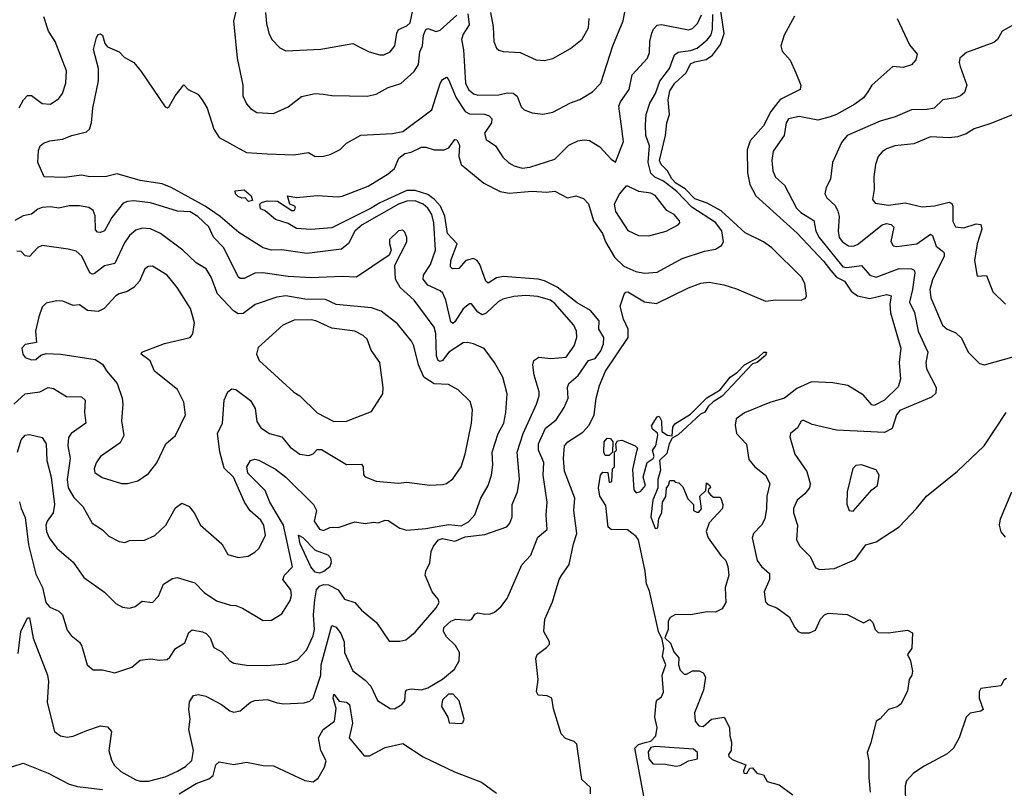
# Model space of a CAD drawing. Extents: x 1552294 to 1694791, y 811929 to 917222.
# Tile 85 of 256: x 1591088 to 1595810, y 855073 to 858760. Entities that reach past the tile are written whole.
import ezdxf

# ---------------------------------------------------------------- set-up
doc = ezdxf.new("R2010")
doc.units = 0

msp = doc.modelspace()

# ---------------------------------------------------------------- linework, layer by layer
at = {"layer": '0CON10XD'}
for points in [[(1593825, 855046), (1593825, 855076.2), (1593784, 855115), (1593759.2, 855285), (1593747.4, 855297.4), (1593705, 855312.7), (1593684, 855335), (1593648.2, 855455), (1593640, 855505), (1593616.8, 855516.8), (1593575, 855520), (1593566.2, 855535), (1593574, 855595), (1593563.9, 855696.1), (1593570, 855715), (1593615, 855748), (1593628, 855765), (1593628.8, 855775), (1593601.4, 855825), (1593605.7, 855885), (1593642.3, 855967.7), (1593674.4, 856075), (1593686.5, 856093.5), (1593722.9, 856147.1), (1593743.4, 856245), (1593760.2, 856295), (1593745.3, 856405), (1593750.8, 856465), (1593701.2, 856595), (1593696.2, 856655), (1593700.4, 856715), (1593716.5, 856735), (1593789.2, 856780.8), (1593819.6, 856815), (1593842.8, 856865), (1593851.9, 856945), (1593868.4, 857005), (1593896.8, 857073.2), (1594006.2, 857235), (1594006.7, 857275), (1593983.8, 857323.8), (1593967.6, 857385), (1593986.2, 857443.8), (1593995, 857453.3), (1594005, 857454.2), (1594085, 857405.8), (1594142.1, 857397.9), (1594295, 857473.2), (1594355, 857495.5), (1594395, 857500.8), (1594465, 857487.7), (1594525, 857468.8), (1594665, 857408.9), (1594713.5, 857416.5), (1594835, 857414.7), (1594855.8, 857424.2), (1594860.9, 857435), (1594852.4, 857495), (1594837.3, 857525), (1594695, 857665.7), (1594655, 857694), (1594567.3, 857737.3), (1594452.4, 857842.4), (1594385, 857879.9), (1594325, 857900.1), (1594279, 857949), (1594234.4, 857975), (1594215.7, 857995.7), (1594194.1, 858034.1), (1594163.5, 858065), (1594155.8, 858085), (1594185.3, 858205), (1594191.6, 858265), (1594204.8, 858305.2), (1594197, 858375), (1594205, 858417.9), (1594229.1, 858455), (1594283.8, 858505), (1594305, 858547.6), (1594325, 858558), (1594380.5, 858569.5), (1594409.9, 858590.1), (1594449.2, 858640.8), (1594466.6, 858693.4), (1594431.7, 858931.7)], [(1592138.3, 858855), (1592112.7, 858755), (1592130.9, 858575), (1592158.1, 858445), (1592158.6, 858395), (1592175.6, 858355.6), (1592195, 858334), (1592224.6, 858314.6), (1592305, 858310.6), (1592375, 858342.2), (1592438.8, 858391.2), (1592505, 858405.4), (1592542.8, 858402.8), (1592585, 858395.6), (1592755, 858393.6), (1592797, 858403), (1592855, 858434.4), (1592915, 858454.4), (1592979.2, 858510.8), (1593000, 858545), (1593006.8, 858605), (1593020.3, 858635), (1593023.9, 858685), (1593035, 858712.2), (1593045, 858718.2), (1593085, 858703.5), (1593105, 858709.2), (1593185, 858781.8)], [(1593237.2, 858787.2), (1593242.9, 858735), (1593215, 858690.5), (1593206.4, 858665), (1593216.2, 858615), (1593225.2, 858455.2), (1593239.7, 858425), (1593263.6, 858403.6), (1593285, 858397.1), (1593385, 858398.6), (1593425, 858408.8), (1593455, 858407.7), (1593473.4, 858393.4), (1593492.4, 858342.4), (1593507, 858327), (1593545, 858312.7), (1593596.9, 858306.9), (1593645, 858316.9), (1593729.5, 858360.5), (1593773.8, 858376.2), (1593835, 858414.4), (1593874.7, 858455.3), (1593932.9, 858635), (1593981.5, 858755), (1594003.3, 858865)], [(1593319.1, 856290.9), (1593423.3, 856326.7), (1593439.1, 856345), (1593449.1, 856375), (1593449.6, 856435), (1593474.6, 856495.4), (1593484.6, 856555.4), (1593473.2, 856685), (1593501.9, 856775), (1593567.1, 856915), (1593579.6, 856955), (1593579.6, 856975), (1593555.8, 857055), (1593548.9, 857105), (1593553.5, 857125), (1593578.2, 857141.8), (1593635, 857134.1), (1593708.3, 857141.7), (1593747.1, 857195), (1593760, 857235), (1593758, 857265), (1593744.7, 857295), (1593655, 857399.1), (1593633.5, 857415), (1593572.4, 857432.4), (1593515, 857436.5), (1593457.7, 857432.3), (1593405, 857419.5), (1593382.8, 857407.2), (1593325, 857352), (1593305, 857343.9), (1593285, 857357.1), (1593255, 857396.5), (1593245, 857397.3), (1593215, 857373.1), (1593175, 857310.9), (1593165, 857303.1), (1593155, 857310.8), (1593131.3, 857415), (1593117.6, 857447.6), (1593105, 857460), (1593045.8, 857485.8), (1593023.2, 857515), (1593024.7, 857535), (1593058.3, 857585), (1593082.1, 857655), (1593074.1, 857785), (1593064, 857825), (1593045.7, 857855), (1593022.2, 857875), (1592985, 857890.9), (1592945, 857889.8), (1592905, 857875.7), (1592729.7, 857775), (1592695.9, 857745), (1592665, 857685.5), (1592631.1, 857658.9), (1592465, 857638.8), (1592345.2, 857655.2), (1592295, 857654.3), (1592255, 857665.4), (1592139.2, 857739.2), (1592048.7, 857815), (1591977.8, 857865), (1591815, 857954.3), (1591771.8, 857971.8), (1591665, 857988.9), (1591555, 858020.8), (1591505, 858007.3), (1591425, 858006.6), (1591385, 858013.4), (1591303.5, 858003.5), (1591205, 858006.2), (1591174.4, 858075), (1591178.4, 858131.6), (1591185.8, 858154.2), (1591202.6, 858167.4), (1591232, 858178), (1591293.5, 858186.5), (1591338.8, 858205), (1591408, 858222), (1591422.5, 858235), (1591433.1, 858265), (1591439.1, 858335), (1591466.6, 858466.6), (1591465.5, 858525.5), (1591442.7, 858617.3), (1591457.1, 858675), (1591465, 858688.8), (1591475, 858692.5), (1591485.7, 858685), (1591496, 858645), (1591509.4, 858629.4), (1591565, 858605.8), (1591589.7, 858579.7), (1591635, 858553.8), (1591670.7, 858510.7), (1591785, 858341.2), (1591795, 858336.7), (1591805, 858343.3), (1591833.3, 858395), (1591875, 858447.5), (1591896.7, 858425), (1591941.8, 858401.8), (1591963.5, 858375), (1591987.3, 858335), (1592018.2, 858235), (1592044.7, 858194.7), (1592175, 858122.5), (1592275, 858116.7), (1592402.1, 858112.1), (1592472.7, 858122.7), (1592505, 858104.3), (1592545, 858105.7), (1592576.6, 858113.4), (1592625, 858137.5), (1592655, 858167.5), (1592724.7, 858205.3), (1592875, 858214.3), (1592925, 858223.3), (1593065, 858328), (1593105, 858453.8), (1593115, 858473.3), (1593135, 858483.3), (1593145, 858472.5), (1593180.6, 858385), (1593225, 858319.4), (1593245, 858308.8), (1593317.4, 858307.4), (1593338.8, 858298.8), (1593352.7, 858285), (1593351.1, 858265), (1593316.5, 858215), (1593324.3, 858185), (1593370, 858155), (1593405, 858100), (1593433.1, 858073.1), (1593458.5, 858058.5), (1593497.7, 858047.7), (1593535, 858052.8), (1593655, 858090), (1593721.7, 858158.3), (1593765, 858178.1), (1593795, 858183.5), (1593820.2, 858180.2), (1593870.7, 858150.7), (1593925, 858090), (1593945, 858076.7), (1593983.1, 858175), (1593960.9, 858345), (1593968.7, 858365), (1594011.2, 858425), (1594024.6, 858495), (1594098.5, 858575), (1594108, 858602), (1594110.5, 858655), (1594120, 858695), (1594128.2, 858715), (1594145, 858732.9), (1594165, 858737.5), (1594295, 858710.9), (1594315, 858717.8), (1594339, 858741), (1594357, 858783)], [(1592495, 855506), (1592531.4, 855615), (1592534.5, 855664.5), (1592585, 855854.4), (1592605, 855846.2), (1592628.2, 855815), (1592644.6, 855775), (1592646.1, 855725), (1592685.9, 855635.9), (1592745, 855591.2), (1592772.4, 855562.4), (1592804.2, 855495), (1592865, 855455.7), (1592885, 855453.5), (1592920, 855475), (1592935, 855492.9), (1592937.5, 855535), (1592944.3, 855545.7), (1592965, 855550), (1593015, 855546.1), (1593045.8, 855554.2), (1593115, 855597.3), (1593172.9, 855645), (1593195.7, 855685), (1593196.5, 855725), (1593178.2, 855758.2), (1593135, 855798.8), (1593121.1, 855825), (1593122.7, 855845), (1593155, 855874.4), (1593180, 855885), (1593245, 855879.4), (1593255.8, 855885), (1593270.9, 855909.1), (1593285, 855915.4), (1593317.9, 855907.9), (1593345, 855909.2), (1593365, 855917.5), (1593395, 855943.3), (1593425, 855983.1), (1593496, 856145), (1593538.5, 856191.5), (1593572.3, 856277.7), (1593617.3, 856315), (1593613.2, 856385), (1593617.5, 856445), (1593598.2, 856575), (1593601.1, 856635), (1593575.3, 856695), (1593576.2, 856725), (1593610.2, 856799.8), (1593659.9, 856840.1), (1593699.8, 856900.2), (1593718.1, 856945), (1593714.2, 856995), (1593721.2, 857015), (1593766.8, 857053.2), (1593815, 857125.7), (1593848.1, 857135), (1593875, 857171.4), (1593887.1, 857205), (1593888.6, 857235), (1593865.3, 857275.3), (1593866.7, 857315), (1593825.6, 857365), (1593761.4, 857401.4), (1593665, 857476.4), (1593605, 857506.6), (1593575, 857515.5), (1593407.2, 857527.2), (1593375, 857521.2), (1593335, 857496.4), (1593323.5, 857505), (1593295, 857585.6), (1593281.5, 857605), (1593265, 857614.6), (1593226.9, 857605), (1593193.6, 857566.4), (1593164, 857565), (1593154.5, 857575), (1593154.8, 857605), (1593186.3, 857685), (1593139.7, 857735), (1593127.1, 857817.1), (1593105.7, 857865.7), (1593077.6, 857897.6), (1593045, 857920.5), (1592985, 857940.9), (1592945, 857939.7), (1592815, 857881.2), (1592774.2, 857855.8), (1592585, 857761.6), (1592483.6, 857753.6), (1592415, 857758.6), (1592375, 857782), (1592315, 857802), (1592265, 857842.5), (1592242.3, 857852.3), (1592240, 857875), (1592247.5, 857882.5), (1592275, 857891.2), (1592325, 857890), (1592392.5, 857845), (1592405, 857844.5), (1592410.5, 857855), (1592407.5, 857865), (1592384.2, 857874.2), (1592372.5, 857915), (1592415, 857906.7), (1592515, 857916.4), (1592615, 857909.3), (1592635, 857912.9), (1592758.8, 857961.2), (1592855, 858020), (1592885, 858046.2), (1592906.7, 858095), (1592935, 858117.4), (1592965, 858123.8), (1593015, 858148.9), (1593035, 858148.5), (1593075, 858134.8), (1593123.7, 858136.3), (1593145.2, 858144.8), (1593175, 858185.8), (1593185, 858182.9), (1593197.6, 858157.6), (1593193.2, 858103.2), (1593205.6, 858065.6), (1593313.6, 857975), (1593391.4, 857935), (1593435, 857927.1), (1593545, 857936.6), (1593615, 857932.5), (1593655, 857936.7), (1593714.2, 857905.8), (1593755, 857914.4), (1593791.7, 857901.7), (1593815, 857876), (1593840.3, 857795), (1593882.8, 857735), (1593897.2, 857695), (1593940.4, 857620.4), (1593985, 857577.5), (1594042.3, 857552.3), (1594085, 857543.2), (1594145, 857549.2), (1594265.3, 857614.7), (1594371.3, 857648.7), (1594425, 857658.8), (1594453.9, 857676.1), (1594462.7, 857695), (1594455, 857747.1), (1594425, 857786.7), (1594310.9, 857860.9), (1594239, 857935), (1594175, 857985.5), (1594133.2, 858005), (1594115, 858023.1), (1594102.6, 858075), (1594107.8, 858155), (1594091.1, 858205), (1594088.6, 858255), (1594091.6, 858305), (1594110, 858360), (1594136.6, 858405), (1594158, 858465), (1594204, 858525), (1594228.7, 858591.3), (1594245.3, 858604.7), (1594305, 858611.6), (1594337.1, 858622.9), (1594385, 858662.6), (1594403.5, 858686.5), (1594410.2, 858715), (1594412, 858785)], [(1592266.7, 858795), (1592272.1, 858742.1), (1592283.2, 858695), (1592297.9, 858665), (1592335.7, 858625), (1592365, 858610.8), (1592532.2, 858617.8), (1592685, 858645.5), (1592725.4, 858625.4), (1592763.3, 858605), (1592815, 858590.5), (1592835, 858591.5), (1592865, 858605.6), (1592887.5, 858635), (1592896.6, 858695), (1592905, 858713.1), (1592945, 858730.4), (1592960.3, 858745), (1592973.9, 858806.1)], [(1593345.9, 858795), (1593359.2, 858725), (1593362.2, 858655), (1593375, 858623.3), (1593385, 858613.8), (1593406.9, 858606.9), (1593487.7, 858602.3), (1593565, 858567.1), (1593605, 858564.3), (1593645, 858572.9), (1593728.7, 858621.3), (1593785, 858666), (1593815, 858720), (1593818.6, 858765)], [(1591085, 858336.7), (1591105.6, 858375), (1591125, 858395.8), (1591145, 858395.7), (1591195, 858357.1), (1591235, 858354.2), (1591275, 858382), (1591292.9, 858405), (1591308.9, 858455), (1591311.8, 858515), (1591257.8, 858655), (1591226.1, 858705), (1591203.4, 858773.4)], [(1594802.8, 858777.2), (1594753.9, 858686.1), (1594738.1, 858635), (1594745, 858609.4), (1594782.2, 858565), (1594810, 858505), (1594833.8, 858445), (1594831.2, 858425), (1594735, 858376.2), (1594690.7, 858319.3), (1594655, 858250.8), (1594590.5, 858179.5), (1594576.2, 858135), (1594578.8, 858025), (1594589.8, 857969.8), (1594618.5, 857915), (1594816.6, 857736.6), (1594945, 857600), (1594977.3, 857557.3), (1595005, 857525.4), (1595042.6, 857505), (1595075, 857456.9), (1595105, 857435.6), (1595165, 857421.9), (1595245, 857442.3), (1595266.5, 857435), (1595260, 857395), (1595263.9, 857353.9), (1595314.2, 857185), (1595305.2, 857115), (1595312.2, 857035), (1595301.2, 856998.8), (1595235, 856934.2), (1595185, 856908.8), (1595175, 856911.6), (1595135, 856958), (1595060, 857005), (1594987.3, 857017.3), (1594885, 857022.5), (1594815, 856990.6), (1594755, 856944.3), (1594685, 856923.1), (1594564.3, 856874.3), (1594524.6, 856845), (1594519.7, 856815), (1594525.3, 856775.3), (1594573.1, 856723.1), (1594585, 856650.6), (1594613.8, 856615), (1594664.4, 856574.4), (1594684.7, 856535), (1594670.6, 856475), (1594669.8, 856415), (1594661.1, 856365), (1594644.8, 856335.2), (1594606.5, 856295), (1594600, 856275), (1594623.9, 856165), (1594645, 856136.5), (1594683.2, 856103.2), (1594683.1, 856075), (1594658.8, 856015), (1594665, 855967.5), (1594676, 855955), (1594718.6, 855938.6), (1594777.5, 855895), (1594805, 855843.8), (1594821.2, 855825), (1594835, 855819.2), (1594875, 855818.8), (1594905, 855830.8), (1594928.1, 855885), (1594947.2, 855905), (1594965, 855913.5), (1595056.1, 855906.1), (1595135, 855866.2), (1595165, 855883.3), (1595178.9, 855868.9), (1595190, 855835), (1595205, 855820.8), (1595255, 855819.4), (1595345, 855832), (1595368.8, 855818.8), (1595365.8, 855745), (1595346.2, 855715), (1595360, 855685), (1595370, 855635), (1595366.7, 855615), (1595353.3, 855595), (1595345, 855540), (1595315, 855477.5), (1595295.9, 855464.1), (1595255, 855451.2), (1595215, 855406.7), (1595194.6, 855395.4), (1595168.9, 855291.1), (1595151.5, 855245), (1595160.8, 855205), (1595160, 855125), (1595167, 855055)], [(1595295.8, 858765), (1595355, 858638.8), (1595391.2, 858595), (1595385, 858567.5), (1595365, 858543.8), (1595325, 858530.8), (1595274.4, 858535.6), (1595175, 858445.7), (1595156, 858414), (1595135, 858385.6), (1595093.1, 858355), (1595005.5, 858305), (1594975, 858293.8), (1594915, 858277.2), (1594825.3, 858294.7), (1594775, 858284.4), (1594763.1, 858265), (1594753.6, 858205), (1594700.8, 858129.2), (1594694.6, 858084.6), (1594699.1, 858035), (1594713.1, 858005), (1594755.9, 857965.9), (1594813.1, 857855), (1594834.6, 857835), (1594896.5, 857796.5), (1594906.6, 857745), (1594922.2, 857715), (1595035, 857574.7), (1595055, 857570.6), (1595125, 857580.5), (1595164.4, 857535), (1595195, 857525.3), (1595305, 857565.8), (1595365, 857564.5), (1595377.9, 857557.9), (1595380.9, 857545), (1595369.4, 857465), (1595355.3, 857405), (1595379.4, 857355), (1595396.5, 857265), (1595443.1, 857165), (1595433.8, 857115), (1595436.1, 857085), (1595483.2, 856995), (1595481.8, 856968.2), (1595460.1, 856949.9), (1595308.5, 856885), (1595293.2, 856865), (1595271.2, 856798.8), (1595235, 856780), (1595005, 856790.6), (1594888.3, 856818.3), (1594845, 856838.5), (1594836.1, 856833.9), (1594818.1, 856801.9), (1594784.7, 856775), (1594781.6, 856758.4), (1594804.8, 856675), (1594862.4, 856592.4), (1594878.8, 856535), (1594875.5, 856515), (1594853.8, 856486.2), (1594816.4, 856455), (1594799.1, 856415), (1594798.9, 856395), (1594818.1, 856335), (1594812.5, 856265), (1594828.6, 856235), (1594879.2, 856185), (1594905, 856130), (1594925, 856122), (1594995, 856127.1), (1595095, 856171.1), (1595145, 856240.6), (1595195, 856255.6), (1595305, 856328), (1595388, 856415), (1595436, 856475), (1595585, 856594.4), (1595713.3, 856715), (1595819.4, 856875)], [(1595854, 858735), (1595798.8, 858705), (1595777.1, 858665), (1595759.3, 858650.7), (1595627.8, 858602.2), (1595596.9, 858575), (1595593.1, 858555), (1595597.8, 858535), (1595630, 858445), (1595619.3, 858410.7), (1595600, 858395), (1595575, 858385.5), (1595515, 858375.4), (1595474, 858335), (1595440.4, 858329.6), (1595365, 858327.3), (1595286.9, 858293.1), (1595215, 858273.8), (1595056.5, 858203.5), (1595028.8, 858171.2), (1594985.4, 858074.6), (1594975.5, 857995), (1594955.7, 857955), (1594949.4, 857925), (1594958.9, 857905), (1594998.4, 857868.4), (1595011.9, 857841.9), (1595018.4, 857815), (1595012.8, 857745), (1595018.2, 857715), (1595033.2, 857695), (1595061.9, 857675), (1595085, 857672.9), (1595105, 857681.8), (1595223.8, 857775), (1595245, 857782.5), (1595267.3, 857777.3), (1595279.2, 857765), (1595265.4, 857695.4), (1595276.2, 857675), (1595295, 857671.5), (1595390.8, 857685), (1595455, 857730.9), (1595465.2, 857725.2), (1595483.7, 857673.7), (1595511.5, 857651.5), (1595520.9, 857640.9), (1595521.6, 857625), (1595465, 857512), (1595452.9, 857465), (1595458, 857425), (1595513.9, 857293.9), (1595535, 857274.6), (1595577.2, 857257.2), (1595605, 857232.5), (1595635.6, 857165), (1595691.2, 857111.2), (1595715, 857104), (1595857.1, 857145)], [(1595865, 858310.6), (1595740.2, 858259.8), (1595665, 858236.5), (1595627.4, 858212.6), (1595585, 858197.1), (1595545, 858193.1), (1595455, 858197.9), (1595375.3, 858164.7), (1595285.3, 858154.7), (1595245, 858140.9), (1595223.5, 858126.5), (1595205, 858103.8), (1595191.9, 858065), (1595184.5, 858005.5), (1595185.6, 857945), (1595177.7, 857897.7), (1595190.5, 857880.5), (1595255, 857869.7), (1595335, 857881.9), (1595415, 857862.3), (1595475, 857867.1), (1595545.3, 857885.3), (1595557.8, 857877.8), (1595563.2, 857865), (1595562.2, 857792.2), (1595575, 857765.6), (1595615, 857761.6), (1595675, 857780.8), (1595696.7, 857776.7), (1595701.5, 857755), (1595678.8, 857685), (1595666.5, 857605), (1595678.8, 857528.8), (1595725, 857532), (1595754.7, 857454.7), (1595815.4, 857395.4)], [(1592185, 857887.5), (1592170, 857905), (1592153.6, 857903.6), (1592135, 857911.2), (1592122.5, 857925), (1592121.2, 857938.8), (1592165, 857944.2), (1592198.8, 857915), (1592205, 857892.5), (1592185, 857887.5)], [(1594105, 857723.5), (1594188.8, 857745), (1594245, 857776), (1594254, 857785), (1594252.5, 857795), (1594225.8, 857825), (1594191.1, 857845), (1594135, 857916.6), (1594115, 857927.3), (1594056.4, 857936.4), (1594005, 857961.4), (1593995, 857960.8), (1593965, 857924.3), (1593938.2, 857875), (1593945, 857840), (1594005, 857748.9), (1594055, 857724.5), (1594105, 857723.5)], [(1592595, 856325.6), (1592615, 856324), (1592695, 856350.7), (1592745, 856342.5), (1592785, 856350), (1592807, 856347), (1592840.5, 856359.5), (1592855, 856356.8), (1592910.9, 856320.9), (1592945, 856311.5), (1593035, 856318.6), (1593145, 856337.7), (1593205, 856331.6), (1593239.5, 856350.5), (1593270, 856385), (1593298.8, 856465), (1593334.7, 856525.3), (1593350.4, 856575), (1593356.6, 856625), (1593353.1, 856685), (1593382.2, 856775), (1593409.1, 856825), (1593419.2, 856875), (1593425.4, 856964.6), (1593405.3, 857045.3), (1593365.5, 857115.5), (1593315, 857182.9), (1593265, 857204.5), (1593235, 857212.1), (1593215, 857209.6), (1593146.4, 857165), (1593115, 857124.6), (1593105, 857119.6), (1593094.8, 857124.8), (1593086.6, 857146.6), (1593082.8, 857255), (1593075, 857284.2), (1592978.9, 857415), (1592912.1, 857475), (1592890.9, 857515), (1592887.1, 857582.9), (1592944.2, 857695), (1592944, 857715), (1592935, 857740), (1592925, 857750), (1592905, 857747.5), (1592862, 857705), (1592860.8, 857685), (1592870, 857655), (1592859.7, 857630.3), (1592703.3, 857525), (1592635, 857528.4), (1592485, 857521.7), (1592375, 857528.1), (1592254, 857546), (1592215, 857543.2), (1592165, 857518.5), (1592145, 857517.8), (1592135, 857526), (1592067.5, 857665), (1592017.2, 857717.2), (1591995, 857766.4), (1591942.7, 857815), (1591905, 857838), (1591845, 857840.7), (1591715, 857881.6), (1591635, 857890.9), (1591605, 857888.2), (1591585, 857879.2), (1591529.1, 857810.9), (1591495, 857747.1), (1591475, 857738.5), (1591461.4, 857741.4), (1591452.3, 857752.3), (1591449.2, 857819.2), (1591440.6, 857845), (1591418.8, 857858.8), (1591375, 857866.8), (1591325, 857867.2), (1591275, 857855.9), (1591235, 857862.7), (1591195, 857859.7), (1591175, 857851.3), (1591145, 857826.5), (1591105, 857819.6), (1591065, 857796.3)], [(1591060, 856915), (1591114.3, 856965), (1591184.7, 856975.3), (1591224, 856996), (1591250.9, 856990.9), (1591311.8, 856951.8), (1591385, 856950), (1591401.5, 856935), (1591398, 856875), (1591405.4, 856825), (1591335.4, 856775), (1591322.4, 856755), (1591318.4, 856715), (1591329.7, 856655), (1591316.3, 856553.7), (1591320, 856515), (1591347.5, 856467.5), (1591390.8, 856425), (1591435, 856345.6), (1591485, 856312.2), (1591515, 856282.9), (1591565, 856256.7), (1591591.7, 856251.7), (1591615, 856261.2), (1591686.4, 856263.6), (1591736, 856285), (1591789.4, 856335), (1591835, 856418.8), (1591865, 856441.2), (1591900, 856425), (1591925, 856394), (1591954.5, 856335), (1592058.1, 856245), (1592086.2, 856195), (1592135, 856180.6), (1592183, 856187), (1592216.2, 856205), (1592235, 856224), (1592266.2, 856285), (1592258.8, 856335), (1592245, 856358.5), (1592193.4, 856403.4), (1592166.1, 856446.1), (1592112.6, 856565), (1592069.1, 856609.1), (1592047.4, 856687.4), (1592036.2, 856775), (1592061.1, 856825), (1592069.1, 856935), (1592086.9, 856975), (1592105, 856988.5), (1592125, 856985.5), (1592195, 856933.6), (1592217.5, 856895), (1592225, 856832.5), (1592245, 856802.5), (1592285.5, 856775.5), (1592345, 856758.5), (1592385, 856709.4), (1592432, 856675), (1592475, 856668.6), (1592495, 856677.5), (1592515, 856698), (1592535, 856698.9), (1592655, 856626.2), (1592727.8, 856627.8), (1592735.5, 856615), (1592736.9, 856576.9), (1592745, 856567.5), (1592797, 856547), (1592903.4, 856536.6), (1592945, 856541.1), (1593055, 856527.5), (1593115, 856530), (1593135.4, 856534.6), (1593165, 856558.1), (1593204.4, 856615), (1593223.5, 856675), (1593255.3, 856824.7), (1593259.1, 856889.1), (1593248.3, 856928.3), (1593190.8, 856985), (1593145, 857010.7), (1593075, 857013.7), (1593026.5, 857045), (1593000.4, 857105), (1592978.2, 857195), (1592967.3, 857217.3), (1592900.5, 857300.5), (1592821.5, 857361.5), (1592775, 857377.1), (1592605, 857394), (1592555, 857417.9), (1592455, 857419.6), (1592365, 857434.7), (1592320.9, 857429.1), (1592216.5, 857393.5), (1592159.8, 857350.2), (1592135, 857349.5), (1592113.7, 857363.7), (1592037.1, 857445), (1592006.7, 857525), (1591981.5, 857565), (1591935, 857592.9), (1591870, 857655), (1591762.9, 857735), (1591715, 857756), (1591675, 857759.7), (1591645, 857749.6), (1591614.8, 857725.2), (1591591.3, 857688.7), (1591545, 857590), (1591495, 857579.2), (1591445, 857540.5), (1591435, 857538.9), (1591425, 857545.8), (1591385.8, 857625.8), (1591359.1, 857649.1), (1591319.8, 857659.8), (1591195, 857676.2), (1591175, 857667.7), (1591135, 857623.3), (1591115, 857627.8), (1591095, 857647.3), (1591075, 857650)], [(1591605, 856534.3), (1591655, 856547.5), (1591705, 856582.5), (1591745, 856633.8), (1591788.1, 856725), (1591835, 856765.8), (1591883.3, 856865), (1591875.8, 856925), (1591845, 856986.2), (1591735, 857073.8), (1591713.9, 857123.9), (1591670, 857155), (1591673.3, 857165), (1591782.9, 857207.1), (1591905, 857236), (1591917.5, 857252.5), (1591925.7, 857305), (1591907.3, 857375), (1591843.3, 857475), (1591795, 857534.4), (1591725, 857577.5), (1591705, 857576.5), (1591688, 857565), (1591661.9, 857505), (1591635.3, 857474.7), (1591603.8, 857456.2), (1591565.5, 857444.5), (1591549.2, 857435), (1591493.8, 857375), (1591465, 857360), (1591412.5, 857365), (1591375, 857391.4), (1591345, 857389.2), (1591295, 857409.5), (1591265, 857411.8), (1591215, 857400), (1591195, 857381.2), (1591179.3, 857335), (1591164.4, 857265), (1591168.8, 857211.2), (1591115, 857202.5), (1591097.5, 857185), (1591103.8, 857155), (1591115, 857138.8), (1591145, 857127.5), (1591165, 857130), (1591188.6, 857151.4), (1591215, 857158.1), (1591285, 857155.6), (1591449.7, 857129.7), (1591485, 857106.7), (1591504, 857075), (1591555.8, 857015), (1591579.4, 856945), (1591582.9, 856915), (1591575.8, 856835), (1591587.5, 856765), (1591570.2, 856729.8), (1591475.8, 856665), (1591455, 856634), (1591445.6, 856605), (1591448.3, 856588.3), (1591483.8, 856563.8), (1591575.7, 856535.7), (1591605, 856534.3)], [(1592595, 856832.2), (1592655, 856833.3), (1592775, 856880), (1592829.4, 856965), (1592831.5, 856995), (1592814.4, 857115), (1592773.3, 857175), (1592755, 857227.5), (1592735.8, 857245), (1592695.8, 857265.8), (1592585, 857280), (1592507.5, 857315), (1592485, 857319.4), (1592405, 857318), (1592350, 857295), (1592232, 857188), (1592224.3, 857155), (1592235.6, 857125.6), (1592403.4, 856973.4), (1592431.4, 856955), (1592515, 856874.3), (1592595, 856832.2)], [(1594082.1, 855027.9), (1594038.4, 855265), (1594055, 855282.6), (1594086.9, 855293.1), (1594115, 855299.6), (1594138.2, 855325), (1594144.8, 855365), (1594133.2, 855415), (1594140, 855485), (1594144, 855496), (1594165, 855512.5), (1594175.6, 855534.4), (1594169.4, 855615), (1594186.6, 855665), (1594170.6, 855705), (1594176.2, 855745), (1594168.9, 855788.9), (1594152, 855825), (1594107.9, 856017.9), (1594093.5, 856053.5), (1594087.9, 856115), (1594055.2, 856265.2), (1594045, 856280.7), (1594003, 856313), (1593925, 856314.4), (1593910, 856325), (1593899.3, 856429.3), (1593870, 856475), (1593863.3, 856515), (1593874, 856575), (1593885, 856590), (1593908.3, 856588.3), (1593915, 856540), (1593927.5, 856545), (1593930, 856605), (1593940, 856615), (1593940, 856685), (1593950, 856695), (1593947.5, 856725), (1593955, 856740), (1593975, 856742.5), (1594040, 856715), (1594050, 856705), (1594042.5, 856675), (1594027, 856603), (1594032.5, 856505), (1594045, 856490), (1594065, 856496.7), (1594088.7, 856525), (1594077.5, 856565), (1594097.1, 856635), (1594125.8, 856655), (1594130.5, 856665), (1594122, 856695), (1594138.6, 856715), (1594147.6, 856767.6), (1594145.8, 856775.8), (1594122, 856795), (1594117.7, 856812.3), (1594144.5, 856855.5), (1594155, 856857.5), (1594166, 856836), (1594167.5, 856785), (1594195, 856767.3), (1594217, 856763), (1594220.7, 856805), (1594229.3, 856820.7), (1594305, 856867.3), (1594383.9, 856946.1), (1594446.4, 856983.6), (1594494.7, 857045.3), (1594531, 857069), (1594564.4, 857105), (1594630, 857140), (1594656.7, 857165), (1594669.2, 857165), (1594665, 857148.6), (1594625.2, 857114.8), (1594601.7, 857108.3), (1594456.7, 856953.3), (1594413.6, 856926.4), (1594390, 856905), (1594372.9, 856877.1), (1594352.7, 856867.3), (1594245, 856768.6), (1594217.5, 856752.5), (1594201.8, 856725), (1594190.6, 856679.4), (1594156.2, 856645), (1594161.2, 856598.8), (1594147.5, 856555), (1594147.5, 856515), (1594124.4, 856455), (1594114.4, 856375.6), (1594135, 856320), (1594148.3, 856321.7), (1594153, 856367), (1594167.5, 856395), (1594170, 856445), (1594187, 856473), (1594190, 856515), (1594200, 856525), (1594205, 856550), (1594225, 856550), (1594231.7, 856541.7), (1594248.3, 856538.3), (1594268.3, 856518.3), (1594291.7, 856461.7), (1594320, 856435), (1594320, 856405), (1594335, 856397.5), (1594345, 856397.5), (1594357, 856413), (1594350, 856475), (1594378.3, 856501.7), (1594381.7, 856538.3), (1594397.5, 856525), (1594400, 856515), (1594391.7, 856508.3), (1594390, 856495), (1594400.7, 856480.7), (1594415, 856470), (1594445, 856470), (1594450, 856465), (1594460, 856435), (1594457.5, 856415), (1594394.2, 856345.8), (1594380, 856305), (1594389.2, 856275), (1594449.7, 856189.7), (1594474.2, 856165), (1594483.8, 856136.2), (1594489.2, 856095), (1594470.8, 856035), (1594474.4, 855965), (1594455.9, 855934.1), (1594425, 855918.2), (1594385, 855920), (1594305, 855904.7), (1594233.6, 855906.4), (1594207, 855893), (1594197.1, 855875), (1594198.1, 855835), (1594182.5, 855795), (1594209, 855769), (1594225, 855727.9), (1594249.3, 855699.3), (1594246.8, 855665), (1594255, 855640), (1594275, 855621.1), (1594285, 855620.6), (1594314.2, 855635.8), (1594346.6, 855636.6), (1594366.3, 855626.3), (1594376, 855606), (1594366.4, 855543.6), (1594323.7, 855435), (1594327.5, 855395), (1594345, 855373.3), (1594365, 855370), (1594405, 855404.2), (1594466, 855415), (1594492.1, 855365), (1594493.6, 855325), (1594501.9, 855295), (1594500, 855255), (1594487.5, 855235), (1594488.6, 855225), (1594505, 855211.4), (1594570, 855185), (1594558.8, 855155), (1594561.2, 855145), (1594575.7, 855144.3), (1594590, 855170), (1594601.7, 855171.7), (1594622.5, 855145), (1594655, 855137.5), (1594672.5, 855105), (1594729.5, 855089.5), (1594795, 855041.2)], [(1591077.6, 856685), (1591095.2, 856744.8), (1591115, 856766.5), (1591135, 856770.5), (1591195.4, 856755.4), (1591215.3, 856725.3), (1591218.8, 856645), (1591238.4, 856565), (1591254.7, 856435), (1591249.1, 856395), (1591219.2, 856355), (1591213.3, 856335), (1591216.8, 856305), (1591230, 856275), (1591266.9, 856225), (1591345, 856157.5), (1591395, 856084.3), (1591495, 856013.1), (1591549.7, 855959.7), (1591581.7, 855941.7), (1591615, 855937.5), (1591641.2, 855945), (1591675, 855971.4), (1591725, 855964), (1591753.1, 855995), (1591777.8, 856052.2), (1591820.2, 856079.8), (1591843.6, 856083.6), (1591928.1, 856058.1), (1591972.5, 856012.5), (1592031.5, 855971.5), (1592098.7, 855951.3), (1592125, 855950), (1592157.2, 855937.2), (1592255, 855877.5), (1592295, 855880), (1592345, 855910), (1592385, 855973.8), (1592392, 855998), (1592388.5, 856025), (1592350.6, 856075), (1592357.8, 856095), (1592396, 856136), (1592352.4, 856335), (1592287.8, 856445), (1592265, 856501.8), (1592182.5, 856585), (1592176.7, 856615), (1592194.5, 856645.5), (1592215, 856651.9), (1592235, 856647.5), (1592315, 856604.6), (1592364.6, 856565), (1592497.5, 856435), (1592511.9, 856405), (1592500.8, 856355), (1592525, 856315.5), (1592545, 856308.9), (1592575, 856324), (1592595, 856325.6)], [(1593915, 856670), (1593895, 856670), (1593890, 856685), (1593891.2, 856735), (1593905, 856753.3), (1593920.7, 856750.7), (1593932.5, 856735), (1593930, 856685), (1593915, 856670)], [(1595085, 856402.2), (1595175, 856504.3), (1595200.8, 856525), (1595209.4, 856575), (1595195, 856600), (1595125, 856624.4), (1595098.3, 856621.7), (1595083.1, 856606.9), (1595055.6, 856495), (1595054.4, 856435.6), (1595065, 856406), (1595085, 856402.2)], [(1595815, 856277.5), (1595795, 856302.5), (1595786, 856335), (1595792, 856365), (1595846, 856495)], [(1591087.6, 856447.6), (1591094.6, 856415), (1591115, 856372), (1591130.7, 856240.7), (1591165, 856100.8), (1591196.6, 856036.6), (1591212.7, 855965), (1591232.6, 855942.6), (1591275, 855922.2), (1591293.1, 855905), (1591315, 855831.2), (1591335, 855806), (1591375, 855773.8), (1591385.6, 855755), (1591411.4, 855665), (1591440.7, 855640.7), (1591485, 855640.6), (1591545, 855626.7), (1591625.4, 855654.6), (1591665, 855687.1), (1591715, 855693.6), (1591758.1, 855688.1), (1591795, 855691.1), (1591808.6, 855701.4), (1591835, 855744.4), (1591879.5, 855770.5), (1591899.3, 855820.7), (1591915, 855832.5), (1591965, 855823.8), (1591981.9, 855815), (1592001.5, 855795), (1592018.3, 855748.3), (1592057.4, 855727.4), (1592095.4, 855685), (1592115, 855673.3), (1592175, 855664.2), (1592275, 855662.3), (1592365, 855669.3), (1592420.5, 855689.5), (1592463.1, 855735), (1592495.2, 855805), (1592501.9, 855835), (1592497.4, 855905), (1592503.3, 855976.7), (1592510.7, 856025), (1592525, 856043.2), (1592545, 856051.4), (1592569, 856049), (1592614.7, 856024.7), (1592645, 855980.9), (1592694.5, 855964.5), (1592727.3, 855927.3), (1592798.8, 855868.8), (1592859.3, 855779.3), (1592911.7, 855778.3), (1592940, 855785), (1592985, 855821.2), (1593085, 855939.3), (1593100.3, 855965), (1593095, 855980.9), (1593066.8, 856015), (1593033.1, 856095), (1593035.7, 856114.3), (1593055.6, 856154.4), (1593060.7, 856209.3), (1593071.9, 856235), (1593097.1, 856265), (1593115, 856271.5), (1593175, 856257.9), (1593225, 856279.2), (1593319.1, 856290.9)], [(1592525, 856104.4), (1592505, 856109.1), (1592484.5, 856135), (1592433, 856245), (1592425, 856287.1), (1592445, 856275.9), (1592505.2, 856215.2), (1592565, 856192.7), (1592578.5, 856178.5), (1592582, 856158), (1592574.7, 856135.3), (1592547.2, 856112.8), (1592525, 856104.4)], [(1591080.9, 855719.1), (1591094, 855825), (1591125, 855890.8), (1591135, 855890), (1591153.2, 855793.2), (1591221.8, 855615), (1591225.4, 855585), (1591219.1, 855485), (1591255, 855346.2), (1591283.8, 855325), (1591315, 855317.8), (1591345, 855323.5), (1591409.3, 855350.7), (1591475, 855373.3), (1591508.5, 855368.5), (1591527.5, 855345), (1591516.2, 855255), (1591527.8, 855207.8), (1591542.3, 855182.3), (1591573.4, 855153.4), (1591645, 855114), (1591665, 855107.3), (1591705, 855106.7), (1591785, 855127.3), (1591845, 855154.7), (1591882.7, 855177.3), (1591913.1, 855206.9), (1591921.7, 855255), (1591899.2, 855355), (1591905.4, 855405), (1591899.1, 855450.9), (1591902.7, 855487.3), (1591921.7, 855518.3), (1591945, 855522.5), (1591980, 855515), (1592055, 855475.6), (1592095, 855444.4), (1592115, 855438.9), (1592145, 855444.3), (1592195, 855486.7), (1592215.3, 855494.7), (1592275, 855499.3), (1592322.7, 855482.7), (1592355, 855478.9), (1592452.6, 855482.6), (1592479.2, 855490.8), (1592495, 855506)], [(1595820.4, 855599.6), (1595807.5, 855592.5), (1595793.8, 855565), (1595697.6, 855552.4), (1595688.9, 855535), (1595688.9, 855505), (1595709.1, 855450.9), (1595697, 855443), (1595646.4, 855433.6), (1595626, 855415), (1595593.8, 855315), (1595566.5, 855265), (1595535, 855238.9), (1595425, 855180), (1595374, 855145), (1595341.4, 855108.6), (1595334.4, 855085), (1595334.4, 855045), (1595349.4, 854975), (1595374.3, 854935), (1595414, 854905), (1595455, 854868.1), (1595505, 854837.1), (1595565, 854833.1)], [(1591853.3, 855046.7), (1591934.1, 855095.9), (1591995, 855118.6), (1592016, 855135), (1592028.9, 855185), (1592045, 855199.6), (1592115, 855187.1), (1592175, 855198.5), (1592255, 855182.1), (1592305, 855181.4), (1592455, 855111.1), (1592495, 855103.6), (1592518.7, 855121.3), (1592549.5, 855175), (1592557.6, 855205), (1592531.4, 855255), (1592520.6, 855315), (1592543.9, 855355), (1592597.8, 855395), (1592605.6, 855455.6), (1592591.8, 855505), (1592595, 855524), (1592620.3, 855490.3), (1592655, 855486.9), (1592668.9, 855475), (1592683.8, 855385), (1592668.1, 855315), (1592739.3, 855229.3), (1592765, 855228), (1592840.9, 855269.1), (1592925, 855288.1), (1593023.2, 855223.2), (1593172.6, 855152.6), (1593301.8, 855101.8), (1593375, 855049.6)], [(1593205, 855383.3), (1593213, 855387), (1593220, 855405), (1593195, 855493.3), (1593166.2, 855525), (1593145, 855524.3), (1593115, 855498), (1593111.4, 855465), (1593141.2, 855415), (1593147, 855387), (1593205, 855383.3)], [(1594235, 855179.3), (1594255, 855182.6), (1594295, 855204.3), (1594338.8, 855215), (1594338.4, 855245), (1594320, 855260), (1594135, 855274.2), (1594115, 855268.2), (1594101.6, 855248.4), (1594104.4, 855215), (1594125, 855190.4), (1594185, 855189.1), (1594235, 855179.3)], [(1590733.3, 855055), (1590730.5, 855079.5), (1590745, 855094), (1590805, 855100.8), (1590846.7, 855125), (1590952.5, 855157.5), (1591005, 855182.5), (1591035, 855177.5), (1591055, 855177.3), (1591105, 855194.2), (1591225, 855145.5), (1591325, 855093.3), (1591365, 855081.4), (1591485, 855067.1)]]:
    msp.add_lwpolyline(points, dxfattribs=at)

doc.saveas('drawing.dxf')
